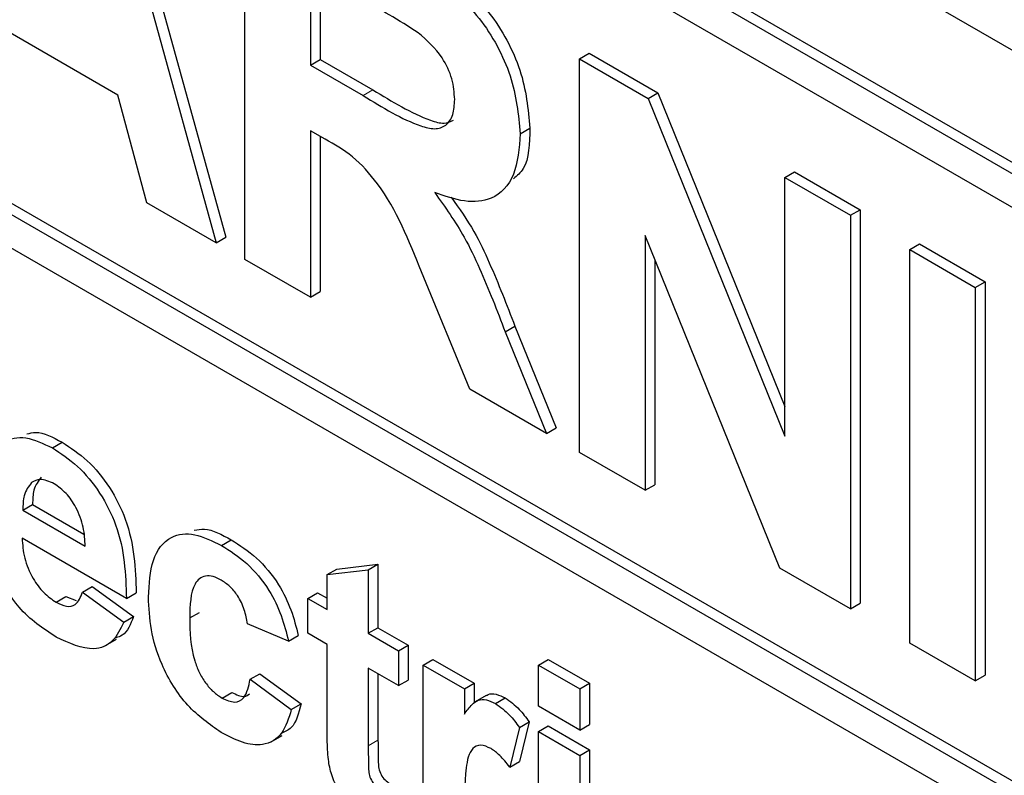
# Paper-space layout 'Blatt2' of a CAD drawing. Header units: millimetres. Extents: x 5 to 418, y 2 to 292.
# Tile 17 of 54: x 103.57 to 105.95, y 181.59 to 183.42. Entities that reach past the tile are written whole.
import ezdxf

# ---------------------------------------------------------------- set-up
doc = ezdxf.new("R2010")
doc.units = ezdxf.units.MM

psp = doc.layouts.new('Blatt2')

# ---------------------------------------------------------------- linework, layer by layer
at = {"color": 7, "linetype": 'Continuous', "lineweight": 25}
for p, q in [((96.8494, 188.6105), (108.7524, 181.739)), ((108.6934, 181.5009), (96.9083, 188.3043)), ((108.6699, 181.4873), (96.8848, 188.2907)), ((108.6699, 181.4056), (99.9017, 186.4673)), ((99.9253, 185.0658), (108.8349, 179.9224)), ((99.9017, 185.0522), (108.8349, 179.8952)), ((108.8349, 179.8135), (99.9017, 184.9705)), ((103.7551, 184.0251), (104.0684, 182.8916)), ((103.7315, 184.0115), (104.0448, 182.878)), ((104.1142, 182.8379), (104.1142, 183.7906)), ((104.2729, 183.5402), (104.2729, 183.3082)), ((104.2964, 183.5266), (104.2964, 183.3218)), ((103.807, 183.2351), (103.4904, 183.4179)), ((104.2729, 183.3082), (104.2964, 183.3218)), ((104.2964, 183.3218), (104.4242, 183.248)), ((104.924, 183.3231), (104.9475, 183.3367)), ((104.924, 182.3705), (104.924, 183.3231)), ((104.924, 183.3231), (105.0897, 183.2274)), ((104.9475, 183.3367), (105.1133, 183.241)), ((104.2729, 183.3082), (104.4006, 183.2344)), ((103.8766, 182.9751), (103.807, 183.2351)), ((105.0897, 183.2274), (105.1133, 183.241)), ((105.0897, 183.2274), (105.421, 182.4102)), ((105.1133, 183.241), (105.421, 182.482)), ((104.7805, 183.142), (104.8041, 183.1556)), ((104.3084, 183.1289), (104.2729, 183.1494)), ((104.2729, 183.1494), (104.2729, 182.7463)), ((104.2964, 183.1358), (104.2964, 182.7599)), ((105.421, 183.0361), (105.4446, 183.0498)), ((105.421, 183.0361), (105.5797, 182.9446)), ((105.421, 182.4102), (105.421, 183.0361)), ((105.4446, 183.0498), (105.6033, 182.9582)), ((104.0448, 182.878), (103.8766, 182.9751)), ((105.5797, 182.9446), (105.6033, 182.9582)), ((105.5797, 182.9446), (105.5797, 181.9919)), ((105.6033, 182.9582), (105.6033, 182.0055)), ((105.409, 182.0905), (105.0826, 182.8953)), ((105.0826, 182.8953), (105.0826, 182.2789)), ((104.0448, 182.878), (104.0684, 182.8916)), ((105.7231, 182.8618), (105.7467, 182.8754)), ((105.7467, 182.8754), (105.9053, 182.7838)), ((105.7231, 182.8618), (105.8817, 182.7702)), ((105.7231, 181.9091), (105.7231, 182.8618)), ((104.2729, 182.7463), (104.1142, 182.8379)), ((105.1062, 182.8372), (105.1062, 182.2925)), ((104.6586, 182.5237), (104.5412, 182.8076)), ((105.8817, 182.7702), (105.9053, 182.7838)), ((105.9053, 182.7838), (105.9053, 181.8312)), ((104.2729, 182.7463), (104.2964, 182.7599)), ((105.8817, 182.7702), (105.8817, 181.8176)), ((104.744, 182.6629), (104.7676, 182.6765)), ((104.744, 182.6629), (104.844, 182.4166)), ((104.7676, 182.6765), (104.8676, 182.4302)), ((104.844, 182.4166), (104.6586, 182.5237)), ((104.844, 182.4166), (104.8676, 182.4302)), ((103.6483, 182.3818), (103.6719, 182.3954)), ((105.0826, 182.2789), (104.924, 182.3705)), ((105.0826, 182.2789), (105.1062, 182.2925)), ((103.5768, 182.2311), (103.6004, 182.2447)), ((103.5768, 182.2311), (103.728, 182.1439)), ((103.6004, 182.2447), (103.7247, 182.173)), ((103.8277, 182.0172), (103.5751, 182.163)), ((104.0576, 182.1455), (104.0811, 182.1591)), ((104.313, 182.0748), (104.3366, 182.0884)), ((104.313, 182.0748), (104.4127, 182.0864)), ((104.3366, 182.0884), (104.4363, 182.1)), ((104.4127, 182.0864), (104.4363, 182.1)), ((104.4127, 182.0864), (104.4127, 181.9328)), ((104.4363, 182.1), (104.4363, 181.9464)), ((105.5797, 181.9919), (105.409, 182.0905)), ((104.313, 181.9904), (104.313, 182.0748)), ((103.7213, 182.0326), (103.7449, 182.0462)), ((103.7449, 182.0462), (103.8446, 181.9732)), ((103.6573, 182.0081), (103.6809, 182.0217)), ((103.6809, 182.0217), (103.7058, 182.0122)), ((103.7213, 182.0326), (103.821, 181.9596)), ((103.8277, 182.0172), (103.8513, 182.0308)), ((104.2665, 182.0172), (104.29, 182.0309)), ((104.2665, 181.9328), (104.2665, 182.0172)), ((104.2665, 182.0172), (104.313, 181.9904)), ((104.29, 182.0309), (104.313, 182.0176)), ((105.5797, 181.9919), (105.6033, 182.0055)), ((103.821, 181.9596), (103.8446, 181.9732)), ((103.9806, 181.97), (104.0042, 181.9836)), ((104.2199, 181.9136), (104.1202, 181.9558)), ((104.4127, 181.9328), (104.4363, 181.9464)), ((104.4363, 181.9464), (104.5094, 181.9042)), ((103.7773, 181.9033), (103.8038, 181.9186)), ((104.2199, 181.9136), (104.2435, 181.9272)), ((104.313, 181.9059), (104.2665, 181.9328)), ((104.4127, 181.9328), (104.4858, 181.8906)), ((104.313, 181.7121), (104.313, 181.9059)), ((104.4858, 181.8906), (104.5094, 181.9042)), ((104.5094, 181.9042), (104.5094, 181.8198)), ((105.8817, 181.8176), (105.7231, 181.9091)), ((104.4858, 181.8906), (104.4858, 181.8062)), ((104.5457, 181.8561), (104.5693, 181.8697)), ((104.5693, 181.8697), (104.669, 181.8121)), ((104.8249, 181.8561), (104.8485, 181.8697)), ((104.8485, 181.8697), (104.9482, 181.8121)), ((104.4858, 181.8062), (104.4127, 181.8484)), ((104.4127, 181.8484), (104.4127, 181.6603)), ((104.5457, 181.4185), (104.5457, 181.8561)), ((104.5457, 181.8561), (104.6454, 181.7985)), ((104.8249, 181.8561), (104.9246, 181.7985)), ((104.8249, 181.7563), (104.8249, 181.8561)), ((104.1269, 181.8215), (104.1504, 181.8351)), ((104.1269, 181.8215), (104.2266, 181.7486)), ((104.1504, 181.8351), (104.2501, 181.7622)), ((104.4363, 181.8348), (104.4363, 181.6739)), ((105.8817, 181.8176), (105.9053, 181.8312)), ((104.4858, 181.8062), (104.5094, 181.8198)), ((104.6454, 181.7985), (104.669, 181.8121)), ((104.6454, 181.7985), (104.6454, 181.7374)), ((104.669, 181.8121), (104.669, 181.7639)), ((104.9246, 181.7985), (104.9482, 181.8121)), ((104.9246, 181.7985), (104.9246, 181.6987)), ((104.9482, 181.8121), (104.9482, 181.7123)), ((104.0589, 181.7762), (104.0825, 181.7899)), ((104.6981, 181.7822), (104.6716, 181.7669)), ((104.7207, 181.7627), (104.7443, 181.7763)), ((104.2266, 181.7486), (104.2501, 181.7622)), ((104.9246, 181.6987), (104.8249, 181.7563)), ((104.7784, 181.7052), (104.7551, 181.6091)), ((104.7784, 181.7052), (104.8019, 181.7188)), ((104.8019, 181.7188), (104.7787, 181.6227)), ((104.8249, 181.6949), (104.8485, 181.7085)), ((104.8485, 181.7085), (104.9482, 181.6509)), ((104.9246, 181.6987), (104.9482, 181.7123)), ((104.1782, 181.6702), (104.2047, 181.6855)), ((104.8249, 181.2573), (104.8249, 181.6949)), ((104.8249, 181.6949), (104.9246, 181.6373)), ((104.9246, 181.6373), (104.9482, 181.6509)), ((104.9246, 181.6373), (104.9246, 181.1997)), ((104.9482, 181.6509), (104.9482, 181.2133)), ((104.7551, 181.6091), (104.7787, 181.6227))]:
    psp.add_line(p, q, dxfattribs=at)
at = {"color": 7, "linetype": 'Continuous', "lineweight": 18}
for p, q in [((104.4006, 183.2344), (104.4242, 183.248)), ((104.4127, 181.6603), (104.4363, 181.6739))]:
    psp.add_line(p, q, dxfattribs=at)
at = {"color": 7, "linetype": 'Continuous', "lineweight": 25}
for points, knots in [([(104.4604, 183.5907), (104.4979, 183.5684), (104.5726, 183.5239), (104.6681, 183.4459), (104.7263, 183.3554), (104.7693, 183.2578), (104.776, 183.1882), (104.7805, 183.142)], [0, 0, 0, 0, 0.251138, 0.500538, 0.625743, 0.751054, 1, 1, 1, 1]), ([(104.484, 183.6043), (104.5215, 183.582), (104.5961, 183.5375), (104.6917, 183.4595), (104.7499, 183.369), (104.7929, 183.2714), (104.7996, 183.2019), (104.8041, 183.1556)], [0, 0, 0, 0, 0.251138, 0.500538, 0.625743, 0.751054, 1, 1, 1, 1]), ([(104.5338, 183.3865), (104.5103, 183.4013), (104.4683, 183.4276), (104.4262, 183.4517), (104.4077, 183.4624)], [0, 0, 0, 0, 0.559921, 1, 1, 1, 1]), ([(104.6219, 183.2252), (104.6208, 183.2413), (104.6186, 183.2737), (104.5884, 183.3381), (104.5545, 183.3682), (104.5338, 183.3865)], [0, 0, 0, 0, 0.281084, 0.561281, 1, 1, 1, 1]), ([(104.4006, 183.2344), (104.4473, 183.2056), (104.5057, 183.1696), (104.5738, 183.1512), (104.602, 183.1601), (104.6197, 183.186), (104.6211, 183.2121), (104.6219, 183.2252)], [0, 0, 0, 0, 0.500908, 0.625718, 0.750365, 0.875021, 1, 1, 1, 1]), ([(104.4242, 183.248), (104.4706, 183.2198), (104.5285, 183.1846), (104.5959, 183.1644), (104.6118, 183.1717), (104.6189, 183.175)], [0, 0, 0, 0, 0.687726, 0.859085, 1, 1, 1, 1]), ([(104.8041, 183.1556), (104.8031, 183.1182), (104.8016, 183.065), (104.7731, 183.0403), (104.7646, 183.0329)], [0, 0, 0, 0, 0.702184, 1, 1, 1, 1]), ([(104.7805, 183.142), (104.7778, 183.1068), (104.7724, 183.0364), (104.7187, 182.9806), (104.6471, 182.9741), (104.5981, 182.991), (104.5736, 182.9994)], [0, 0, 0, 0, 0.279943, 0.558974, 0.779184, 1, 1, 1, 1]), ([(104.5412, 182.8076), (104.5115, 182.8826), (104.4702, 182.9868), (104.3752, 183.0912), (104.3307, 183.1163), (104.3084, 183.1289)], [0, 0, 0, 0, 0.5609861, 0.7793046, 1, 1, 1, 1]), ([(104.5736, 182.9994), (104.5988, 182.9642), (104.6402, 182.9063), (104.6826, 182.8162), (104.7145, 182.7397), (104.7342, 182.6885), (104.744, 182.6629)], [0, 0, 0, 0, 0.339561, 0.559573, 0.779778, 1, 1, 1, 1]), ([(104.6136, 182.9883), (104.6328, 182.9611), (104.6683, 182.9111), (104.7061, 182.8297), (104.738, 182.7534), (104.7577, 182.7021), (104.7676, 182.6765)], [0, 0, 0, 0, 0.283889, 0.522448, 0.761214, 1, 1, 1, 1]), ([(103.5868, 182.4154), (103.5937, 182.4172), (103.6182, 182.424), (103.6494, 182.4073), (103.6719, 182.3954)], [0, 0, 0, 0, 0.280478, 1, 1, 1, 1]), ([(103.4754, 182.2519), (103.4771, 182.2831), (103.4805, 182.3453), (103.5222, 182.3998), (103.5827, 182.4127), (103.6264, 182.3921), (103.6483, 182.3818)], [0, 0, 0, 0, 0.280671, 0.559803, 0.779762, 1, 1, 1, 1]), ([(103.6719, 182.3954), (103.6924, 182.3819), (103.7335, 182.3549), (103.789, 182.2881), (103.8462, 182.1726), (103.8492, 182.0893), (103.8513, 182.0308)], [0, 0, 0, 0, 0.187375, 0.374305, 0.561262, 1, 1, 1, 1]), ([(103.6483, 182.3818), (103.6689, 182.3683), (103.7099, 182.3413), (103.7654, 182.2745), (103.8227, 182.159), (103.8256, 182.0757), (103.8277, 182.0172)], [0, 0, 0, 0, 0.187375, 0.374305, 0.561262, 1, 1, 1, 1]), ([(103.598, 182.2975), (103.5908, 182.2881), (103.5778, 182.2714), (103.5771, 182.2435), (103.5768, 182.2311)], [0, 0, 0, 0, 0.558284, 1, 1, 1, 1]), ([(103.6528, 182.2948), (103.6409, 182.3), (103.6198, 182.3095), (103.6047, 182.3011), (103.598, 182.2975)], [0, 0, 0, 0, 0.558878, 1, 1, 1, 1]), ([(103.6216, 182.3111), (103.6144, 182.3017), (103.6014, 182.285), (103.6007, 182.2571), (103.6004, 182.2447)], [0, 0, 0, 0, 0.558284, 1, 1, 1, 1]), ([(103.728, 182.1439), (103.7271, 182.1589), (103.7254, 182.1887), (103.7086, 182.2349), (103.6824, 182.2738), (103.6626, 182.2878), (103.6528, 182.2948)], [0, 0, 0, 0, 0.280983, 0.560279, 0.780219, 1, 1, 1, 1]), ([(103.9916, 182.1822), (103.9997, 182.1839), (104.026, 182.1893), (104.0586, 182.1715), (104.0811, 182.1591)], [0, 0, 0, 0, 0.305493, 1, 1, 1, 1]), ([(103.5751, 182.163), (103.5762, 182.1473), (103.5784, 182.116), (103.5982, 182.0679), (103.6266, 182.0292), (103.6471, 182.0151), (103.6573, 182.0081)], [0, 0, 0, 0, 0.280701, 0.559805, 0.779805, 1, 1, 1, 1]), ([(103.8809, 182.0207), (103.8826, 182.0521), (103.886, 182.1147), (103.9283, 182.1702), (103.9915, 182.178), (104.0355, 182.1564), (104.0576, 182.1455)], [0, 0, 0, 0, 0.280707, 0.559643, 0.779504, 1, 1, 1, 1]), ([(104.0811, 182.1591), (104.1018, 182.146), (104.1429, 182.1198), (104.1952, 182.0573), (104.2279, 181.9892), (104.2383, 181.9479), (104.2435, 181.9272)], [0, 0, 0, 0, 0.280457, 0.559337, 0.779383, 1, 1, 1, 1]), ([(104.0576, 182.1455), (104.0782, 182.1324), (104.1193, 182.1062), (104.1716, 182.0437), (104.2043, 181.9756), (104.2147, 181.9343), (104.2199, 181.9136)], [0, 0, 0, 0, 0.280457, 0.559337, 0.779383, 1, 1, 1, 1]), ([(103.6575, 181.9235), (103.6258, 181.9444), (103.5692, 181.9818), (103.5298, 182.0508), (103.5125, 182.0811)], [0, 0, 0, 0, 0.560391, 1, 1, 1, 1]), ([(104.0567, 182.0616), (104.0501, 182.0649), (104.0369, 182.0715), (104.0185, 182.0726), (104.0035, 182.066), (103.9822, 182.0394), (103.9813, 182.0008), (103.9806, 181.97)], [0, 0, 0, 0, 0.125319, 0.250544, 0.375796, 0.501063, 1, 1, 1, 1]), ([(104.1202, 181.9558), (104.1183, 181.9671), (104.1146, 181.9897), (104.099, 182.0227), (104.078, 182.0477), (104.0638, 182.0569), (104.0567, 182.0616)], [0, 0, 0, 0, 0.280561, 0.559648, 0.7796, 1, 1, 1, 1]), ([(103.6573, 182.0081), (103.6658, 182.004), (103.6827, 181.9958), (103.709, 182.0011), (103.7167, 182.0206), (103.7213, 182.0326)], [0, 0, 0, 0, 0.280682, 0.560525, 1, 1, 1, 1]), ([(104.0568, 181.693), (104.0288, 181.7124), (103.9729, 181.7511), (103.9121, 181.8497), (103.8843, 181.943), (103.882, 181.9948), (103.8809, 182.0207)], [0, 0, 0, 0, 0.2797075, 0.5584852, 0.7789338, 1, 1, 1, 1]), ([(103.8446, 181.9732), (103.8375, 181.955), (103.8282, 181.9307), (103.8073, 181.9237), (103.8021, 181.9219)], [0, 0, 0, 0, 0.753376, 1, 1, 1, 1]), ([(103.9806, 181.97), (103.9812, 181.9362), (103.982, 181.8941), (104.0027, 181.8387), (104.0182, 181.8126), (104.0376, 181.7903), (104.0518, 181.7809), (104.0589, 181.7762)], [0, 0, 0, 0, 0.499313, 0.62455, 0.749763, 0.874784, 1, 1, 1, 1]), ([(103.821, 181.9596), (103.8131, 181.943), (103.7972, 181.9097), (103.7413, 181.8854), (103.6893, 181.909), (103.6575, 181.9235)], [0, 0, 0, 0, 0.281013, 0.561314, 1, 1, 1, 1]), ([(104.0589, 181.7762), (104.0694, 181.7715), (104.0902, 181.762), (104.1181, 181.7777), (104.1235, 181.8048), (104.1269, 181.8215)], [0, 0, 0, 0, 0.28016, 0.558978, 1, 1, 1, 1]), ([(104.0825, 181.7899), (104.0933, 181.7845), (104.1104, 181.7759), (104.1217, 181.7837), (104.1259, 181.7867)], [0, 0, 0, 0, 0.628112, 1, 1, 1, 1]), ([(104.6454, 181.7374), (104.6513, 181.7455), (104.6609, 181.7588), (104.678, 181.7726), (104.6983, 181.7735), (104.7132, 181.7663), (104.7207, 181.7627)], [0, 0, 0, 0, 0.340514, 0.560535, 0.78019, 1, 1, 1, 1]), ([(104.6985, 181.7816), (104.6998, 181.7826), (104.7059, 181.7874), (104.7221, 181.7868), (104.7369, 181.7798), (104.7443, 181.7763)], [0, 0, 0, 0, 0.119414, 0.559552, 1, 1, 1, 1]), ([(104.7443, 181.7763), (104.756, 181.768), (104.777, 181.753), (104.7943, 181.7293), (104.8019, 181.7188)], [0, 0, 0, 0, 0.559042, 1, 1, 1, 1]), ([(104.2501, 181.7622), (104.2446, 181.7398), (104.2362, 181.7057), (104.2108, 181.6942), (104.202, 181.6902)], [0, 0, 0, 0, 0.655166, 1, 1, 1, 1]), ([(104.7207, 181.7627), (104.7324, 181.7544), (104.7534, 181.7394), (104.7707, 181.7157), (104.7784, 181.7052)], [0, 0, 0, 0, 0.559042, 1, 1, 1, 1]), ([(104.2266, 181.7486), (104.2203, 181.7276), (104.2077, 181.6857), (104.1628, 181.6587), (104.109, 181.6658), (104.0742, 181.6839), (104.0568, 181.693)], [0, 0, 0, 0, 0.280244, 0.559157, 0.779326, 1, 1, 1, 1]), ([(104.3162, 181.6274), (104.315, 181.6435), (104.3129, 181.6723), (104.313, 181.6999), (104.313, 181.7121)], [0, 0, 0, 0, 0.559821, 1, 1, 1, 1]), ([(104.4127, 181.6603), (104.4129, 181.6424), (104.4131, 181.6201), (104.4138, 181.5926), (104.4196, 181.5771), (104.4296, 181.5635), (104.4373, 181.5582), (104.4412, 181.5556)], [0, 0, 0, 0, 0.501041, 0.626248, 0.751082, 0.875377, 1, 1, 1, 1]), ([(104.4363, 181.6739), (104.4365, 181.656), (104.4367, 181.6337), (104.4374, 181.6062), (104.4432, 181.5907), (104.4531, 181.5771), (104.4609, 181.5718), (104.4648, 181.5692)], [0, 0, 0, 0, 0.501041, 0.626248, 0.751082, 0.875377, 1, 1, 1, 1]), ([(104.7098, 181.6538), (104.7011, 181.6578), (104.6838, 181.6658), (104.6575, 181.6522), (104.6449, 181.5893), (104.6452, 181.5302), (104.6454, 181.4907)], [0, 0, 0, 0, 0.124672, 0.248774, 0.498061, 1, 1, 1, 1]), ([(104.7551, 181.6091), (104.7472, 181.6192), (104.7332, 181.6372), (104.717, 181.6488), (104.7098, 181.6538)], [0, 0, 0, 0, 0.5602943, 1, 1, 1, 1]), ([(104.4123, 181.4878), (104.3998, 181.496), (104.375, 181.5124), (104.3422, 181.5483), (104.3221, 181.5905), (104.3182, 181.615), (104.3162, 181.6274)], [0, 0, 0, 0, 0.280585, 0.56042, 0.779437, 1, 1, 1, 1])]:
    psp.add_open_spline(points, degree=3, knots=knots, dxfattribs=at)

doc.saveas('drawing.dxf')
